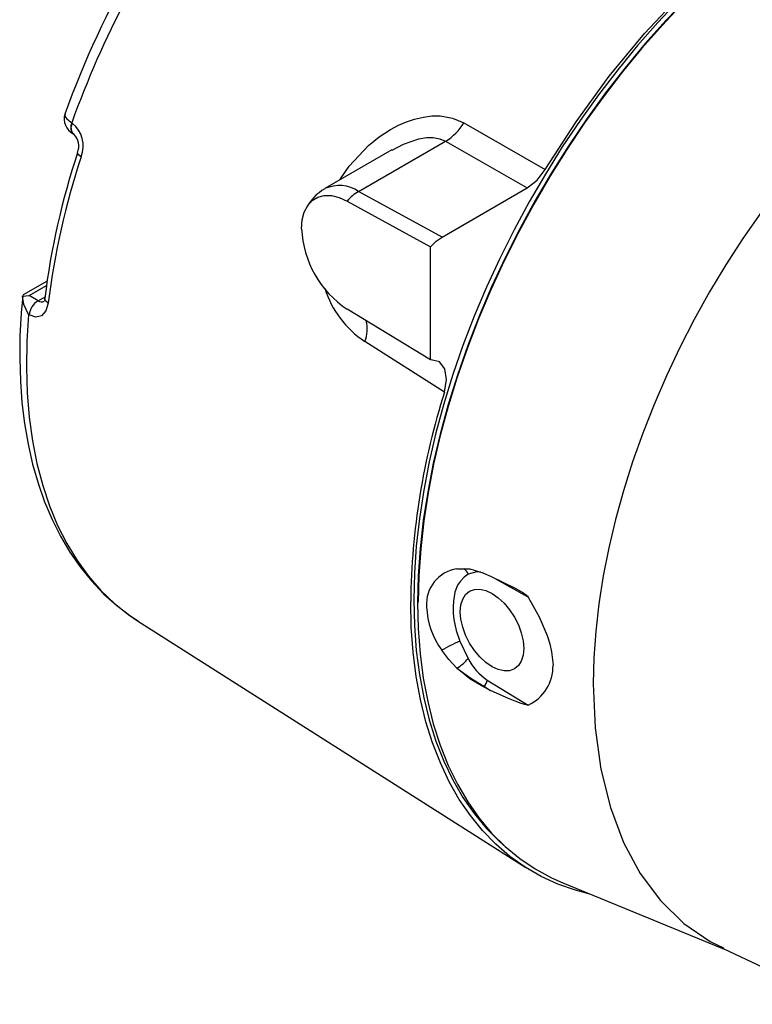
# Model space of a CAD drawing. Header units: inches. Extents: x 0 to 66, y 0 to 51.
# Tile 15 of 22: x 38.8 to 44.7, y 35.6 to 43.5. Entities that reach past the tile are written whole.
import ezdxf

# ---------------------------------------------------------------- set-up
doc = ezdxf.new("R2010")
doc.units = ezdxf.units.IN
doc.header["$LTSCALE"] = 6
doc.header["$MEASUREMENT"] = 0

msp = doc.modelspace()

# ---------------------------------------------------------------- linework, layer by layer
for p, q in [((39.2373, 42.6422), (39.2326, 42.6451)), ((42.3707, 42.6447), (43.0214, 42.2714)), ((39.2443, 42.5579), (39.249, 42.5549)), ((41.5286, 42.0958), (42.2251, 42.4978)), ((42.2251, 42.4978), (42.8777, 42.1235)), ((41.7948, 42.427), (41.259, 42.1177)), ((42.1966, 41.7304), (41.5286, 42.0958)), ((42.1966, 41.7304), (42.8777, 42.1235)), ((41.4372, 42.0182), (42.1047, 41.6531)), ((42.1047, 40.7469), (42.1047, 41.6531)), ((39.0352, 41.3772), (38.8438, 41.2668)), ((38.8921, 41.2622), (39.0306, 41.3422)), ((38.8395, 41.256), (38.8921, 41.2622)), ((38.8395, 41.256), (38.8401, 41.2594)), ((38.8402, 41.2611), (38.8401, 41.2594)), ((38.8412, 41.2646), (38.8443, 41.2659)), ((38.9629, 41.2201), (38.8921, 41.2622)), ((38.9629, 41.2201), (39.0188, 41.2523)), ((42.1047, 40.7469), (41.4372, 41.1524)), ((38.8866, 41.1098), (38.8913, 41.1069)), ((42.2154, 40.4895), (41.5774, 40.8953)), ((42.1085, 40.747), (42.1047, 40.7469)), ((42.5235, 39.0428), (42.5845, 39.0163)), ((42.8864, 38.8497), (42.6307, 38.9896)), ((39.7601, 38.6597), (42.8664, 36.6848)), ((42.338, 38.4969), (42.4049, 38.359)), ((42.5297, 38.1363), (42.5235, 38.1326)), ((42.5297, 38.1363), (42.5845, 38.103)), ((42.5583, 38.1846), (42.8864, 37.9852)), ((42.5845, 38.103), (42.5235, 38.1326)), ((43.1634, 36.5616), (44.4817, 36.0205)), ((44.4453, 36.0377), (45.3875, 35.5907))]:
    msp.add_line(p, q)
at = {"flags": 128}
for points in [[(43.0214, 42.2714), (43.2686, 42.6529), (43.5346, 43.0166), (43.8168, 43.3592), (44.1128, 43.6774), (44.4196, 43.9684), (44.7345, 44.2293), (45.0096, 44.4278), (45.2867, 44.601)], [(44.0911, 43.6244), (43.924, 43.4471), (43.7609, 43.2619), (43.6024, 43.0691), (43.4489, 42.8693), (43.3009, 42.6632), (43.1588, 42.4514), (43.0231, 42.2345), (42.8941, 42.0131), (42.7723, 41.7879), (42.6579, 41.5596), (42.5514, 41.3289), (42.4531, 41.0964), (42.3632, 40.8629), (42.2821, 40.629), (42.2099, 40.3955), (42.1469, 40.1629), (42.0933, 39.9321), (42.0492, 39.7038), (42.0148, 39.4785), (41.9901, 39.257), (41.9753, 39.0399), (41.9703, 38.8279)], [(44.1576, 43.6412), (43.988, 43.4638), (43.8225, 43.2781), (43.6615, 43.0846), (43.5056, 42.8839), (43.3552, 42.6767), (43.2108, 42.4635), (43.0728, 42.245), (42.9416, 42.0219), (42.8176, 41.7949), (42.7013, 41.5646), (42.5929, 41.3317), (42.4928, 41.097), (42.4013, 40.8611), (42.3187, 40.6249), (42.2451, 40.3889), (42.181, 40.1539), (42.1263, 39.9207), (42.0814, 39.6899), (42.0463, 39.4622), (42.0212, 39.2384), (42.0061, 39.019), (42.001, 38.8049)], [(44.1265, 43.6039), (43.9594, 43.4267), (43.7963, 43.2415), (43.6378, 43.0487), (43.4843, 42.8489), (43.3363, 42.6428), (43.1942, 42.431), (43.0584, 42.2141), (42.9295, 41.9927), (42.8076, 41.7675), (42.6933, 41.5392), (42.5868, 41.3085), (42.4885, 41.076), (42.3986, 40.8425), (42.3175, 40.6086), (42.2453, 40.375), (42.1823, 40.1425), (42.1287, 39.9117), (42.0846, 39.6834), (42.0501, 39.4581), (42.0255, 39.2366), (42.0106, 39.0195), (42.0057, 38.8075)], [(39.1805, 42.7135), (39.1761, 42.7063), (39.1807, 42.6917), (39.1924, 42.6762), (39.2326, 42.6451)], [(39.2326, 42.6451), (39.2264, 42.6237), (39.2242, 42.6033)], [(39.2289, 42.6003), (39.2311, 42.6207), (39.2373, 42.6422)], [(41.3791, 42.187), (41.384, 42.196), (41.4528, 42.2962), (41.6078, 42.4633), (41.6939, 42.5324), (41.7836, 42.5905), (41.8482, 42.6246), (41.9127, 42.6524), (41.977, 42.674), (42.0472, 42.6904), (42.1149, 42.6988), (42.1802, 42.6992), (42.281, 42.6825), (42.3707, 42.6447)], [(41.7957, 42.4254), (41.8864, 42.4738), (42.0092, 42.5157), (42.0709, 42.5258), (42.1264, 42.5266), (42.1796, 42.5173), (42.2251, 42.4978)], [(39.3073, 42.3725), (39.2865, 42.3879), (39.2785, 42.4012), (39.2805, 42.4044)], [(42.8777, 42.1235), (42.9565, 42.1866), (43.0214, 42.2714)], [(41.072, 41.7961), (41.0775, 41.8669), (41.0939, 41.9292), (41.1207, 41.9813), (41.157, 42.0216), (41.2018, 42.0488), (41.2539, 42.0623), (41.3116, 42.0616), (41.3734, 42.0468), (41.4372, 42.0182)], [(44.7464, 41.9251), (44.6038, 41.7188), (44.4674, 41.5071), (44.3377, 41.2906), (44.2151, 41.0701), (44.0999, 40.8461), (43.9926, 40.6195), (43.8935, 40.3909), (43.8028, 40.161), (43.7209, 39.9306), (43.648, 39.7004), (43.5843, 39.4711), (43.5301, 39.2434), (43.4855, 39.0181), (43.4507, 38.7958), (43.4257, 38.5774), (43.4107, 38.3633), (43.4057, 38.1544)], [(42.1047, 41.6531), (42.1499, 41.6973), (42.1966, 41.7304)], [(38.8401, 41.2594), (38.8278, 41.1236), (38.8181, 40.9393), (38.816, 40.7581), (38.8214, 40.5804), (38.8344, 40.4066), (38.8551, 40.2372), (38.8835, 40.0727), (38.9197, 39.9134), (38.9636, 39.7598), (39.0153, 39.6122), (39.0748, 39.4711), (39.1421, 39.3368), (39.217, 39.2097), (39.2997, 39.0902), (39.3899, 38.9787), (39.4877, 38.8756), (39.593, 38.7811), (39.7057, 38.6958), (39.7679, 38.6566)], [(38.8866, 41.1098), (38.8498, 41.1902), (38.8395, 41.256)], [(39.0167, 41.2402), (39.0141, 41.2216), (39.0129, 41.2165)], [(39.0436, 41.2013), (39.0233, 41.2189), (39.0165, 41.2379), (39.0175, 41.2402)], [(39.0436, 41.2013), (39.0259, 41.1402), (38.9912, 41.1009), (38.9442, 41.0893), (38.8913, 41.1069)], [(38.8866, 41.1098), (38.8732, 40.8959), (38.8697, 40.6873), (38.8761, 40.4844), (38.8924, 40.288), (38.9185, 40.0986), (38.9544, 39.9169), (39, 39.7433), (39.0551, 39.5785), (39.1196, 39.4229), (39.1931, 39.277), (39.2757, 39.1412), (39.3668, 39.016), (39.4664, 38.9017), (39.5741, 38.7987), (39.6895, 38.7074), (39.7601, 38.6597)], [(42.2154, 40.4895), (42.2325, 40.5914), (42.2182, 40.676), (42.1747, 40.7305), (42.1085, 40.747)], [(42.4049, 39.0319), (42.3722, 39.0074), (42.3427, 38.9769), (42.3208, 38.9448), (42.2988, 38.8879), (42.287, 38.8178), (42.2848, 38.7707), (42.2862, 38.7198), (42.2914, 38.6686), (42.3092, 38.5817), (42.338, 38.4969)], [(42.3153, 39.0759), (42.4172, 39.0743), (42.5235, 39.0428)], [(42.5067, 39.0478), (42.4736, 39.0519), (42.4049, 39.0319)], [(42.5845, 39.0163), (42.7811, 38.9211), (42.8421, 38.8854), (42.872, 38.8643), (42.8811, 38.8562), (42.8864, 38.8497)], [(42.3423, 38.7316), (42.3471, 38.786), (42.3616, 38.8326), (42.385, 38.8698), (42.4166, 38.896), (42.4551, 38.9102), (42.499, 38.912), (42.5466, 38.9012), (42.5961, 38.8782), (42.6456, 38.844), (42.6933, 38.7998), (42.7371, 38.7474), (42.7756, 38.6887), (42.8072, 38.6261), (42.8306, 38.5619), (42.8451, 38.4985), (42.85, 38.4385)], [(42.8864, 38.8497), (42.9733, 38.6907), (43.0367, 38.5424), (43.0584, 38.4738), (43.0734, 38.4107), (43.0843, 38.3033)], [(43.3785, 36.4733), (43.2645, 36.5032), (43.1234, 36.5527), (42.9887, 36.6145), (42.8608, 36.6884), (42.7399, 36.7742), (42.6265, 36.8716), (42.5209, 36.9804), (42.4235, 37.1002), (42.3344, 37.2307), (42.254, 37.3715), (42.1825, 37.5222), (42.1201, 37.6823), (42.067, 37.8514), (42.0233, 38.029), (41.9892, 38.2146), (41.9648, 38.4075), (41.9501, 38.6074), (41.9452, 38.8134)], [(41.9703, 38.8279), (41.9753, 38.6217), (41.9901, 38.4217), (42.0148, 38.2287), (42.0492, 38.0432), (42.0933, 37.8657), (42.1469, 37.6969), (42.2099, 37.5371), (42.2821, 37.3868), (42.3632, 37.2466), (42.4531, 37.1169), (42.5514, 36.9979), (42.6579, 36.8901), (42.7501, 36.8111)], [(42.001, 38.8049), (42.0061, 38.5965), (42.0212, 38.3946), (42.0463, 38.1998), (42.0814, 38.0126), (42.1263, 37.8337), (42.181, 37.6635), (42.2451, 37.5027), (42.3187, 37.3516), (42.4013, 37.2107), (42.4928, 37.0805), (42.5929, 36.9614), (42.7013, 36.8536), (42.8176, 36.7577), (42.9416, 36.6737), (43.0728, 36.6021), (43.1634, 36.5616)], [(42.85, 38.4385), (42.8451, 38.3841), (42.8306, 38.3375), (42.8072, 38.3004), (42.7756, 38.2742), (42.7371, 38.2599), (42.6933, 38.2582), (42.6456, 38.269), (42.5961, 38.2919), (42.5466, 38.3261), (42.499, 38.3703), (42.4551, 38.4227), (42.4166, 38.4814), (42.385, 38.5441), (42.3616, 38.6083), (42.3471, 38.6716), (42.3423, 38.7316)], [(42.3153, 38.2804), (42.2506, 38.3492), (42.1938, 38.4235)], [(42.5235, 38.1326), (42.4174, 38.1958), (42.3153, 38.2804)], [(42.3153, 38.2804), (42.4254, 38.2007), (42.5297, 38.1363)], [(43.4057, 38.1544), (43.4211, 37.8025), (43.4671, 37.4718), (43.5432, 37.1654), (43.6487, 36.8863), (43.7827, 36.6373), (43.9437, 36.4206), (44.1303, 36.2384), (44.3406, 36.0925), (44.4476, 36.0426)], [(42.8864, 37.9852), (42.8842, 37.9846), (42.8811, 37.9844), (42.8594, 37.9884), (42.83, 37.9974), (42.7812, 38.0156), (42.7291, 38.037), (42.6625, 38.0664), (42.5845, 38.103)]]:
    msp.add_lwpolyline(points, dxfattribs=at)
for centre, radius, start, end in [((46.5618, 40.008), 7.7892, 144.20742, 160.21096), ((46.1961, 40.2016), 7.4543, 149.89734, 160.30019), ((39.3064, 42.6769), 0.1343, 163.40472, 242.91245), ((39.0881, 42.4595), 0.2358, 338.33672, 50.75615), ((42.0153, 42.8515), 0.4112, 300.68293, 329.80682), ((39.2661, 42.5958), 0.0425, 169.87073, 240.19013), ((39.2707, 42.5928), 0.0425, 169.82659, 239.92396), ((39.1461, 42.4567), 0.1425, 338.64703, 43.23083), ((44.9367, 40.5187), 5.9633, 161.5619, 173.04963), ((45.1792, 40.4349), 6.1833, 161.73868, 172.88034), ((41.4289, 41.8007), 0.358, 118.28216, 154.51939), ((41.3742, 41.8653), 0.2774, 56.18474, 114.59573), ((41.7159, 41.7825), 0.365, 120.87662, 139.77941), ((41.8858, 41.8323), 0.8145, 182.54465, 236.58924), ((42.0079, 41.5498), 0.7834, 197.06687, 236.66715), ((39.0398, 41.0922), 0.1492, 121.04552, 174.35113), ((38.9906, 41.2583), 0.0472, 234.09992, 298.20685), ((41.3588, 40.9926), 0.2394, 336.00478, 16.50641), ((47.7392, 38.7391), 5.7945, 162.41781, 179.26546), ((42.3582, 38.7925), 0.2866, 98.60151, 184.12401), ((42.3319, 39.0081), 0.0767, 18.10013, 60.8018), ((42.7069, 38.7978), 0.6351, 182.34439, 216.10629), ((43.0353, 36.948), 1.6987, 114.23541, 119.69523), ((42.1576, 38.55), 0.3124, 300.31708, 322.30798), ((42.8197, 38.5692), 0.4651, 206.86749, 235.79093), ((42.742, 38.2956), 0.3424, 294.95334, 1.27528), ((42.4954, 38.1892), 0.0631, 303.0216, 355.79729)]:
    msp.add_arc(centre, radius, start, end)

doc.saveas('drawing.dxf')
